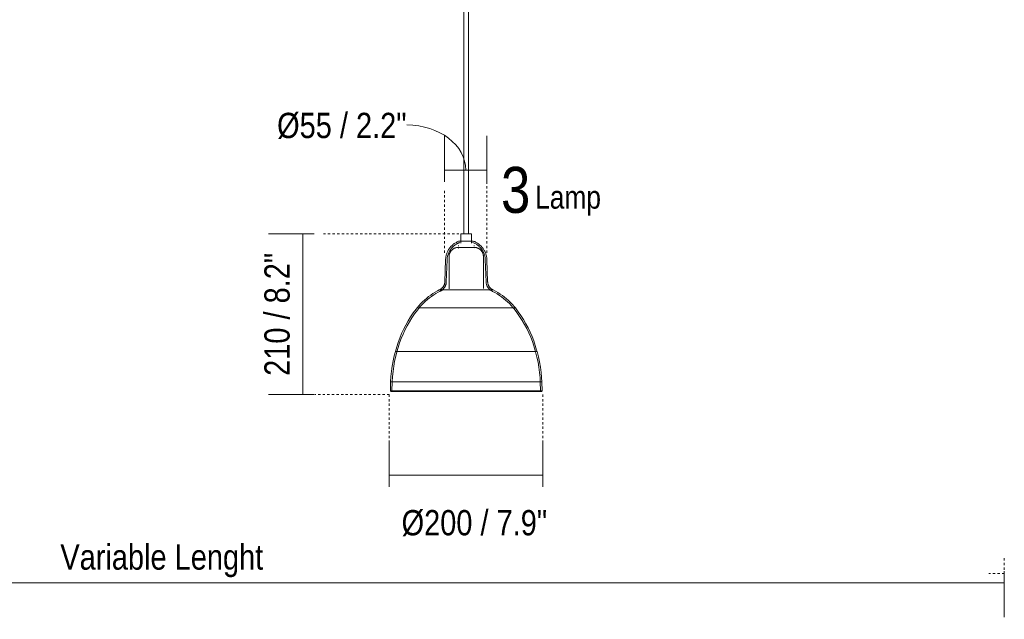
# Model space of a CAD drawing. Header units: millimetres. Extents: x 5395 to 9802, y 579 to 7363.
# Tile 2 of 8: x 6409 to 7694, y 579 to 1362. Entities that reach past the tile are written whole.
import ezdxf

# ---------------------------------------------------------------- set-up
doc = ezdxf.new("R2010")
doc.units = ezdxf.units.MM
doc.linetypes.add('Dash', pattern=[6, 3, -3])
for name, color, linetype, lineweight in [('Cotas', 7, 'Continuous', 9), ('Cotas-15', 7, 'Continuous', 9), ('Luminarias', 7, 'Continuous', 20), ('Notas de texto', 7, 'Continuous', 9)]:
    doc.layers.add(name, color=color, linetype=linetype, lineweight=lineweight)
doc.layers.add('Lighthing Fixture Dim Grey Dash', color=7, linetype='Dash', lineweight=9, true_color=0xd2d2d2)
doc.styles.add('Arial Narrow', font='ARIALN.TTF', dxfattribs={"height": 33})
doc.styles.add('Arial Narrow_1', font='ARIALN.TTF', dxfattribs={"height": 60})
doc.styles.add('Arial Narrow_2', font='ARIALN.TTF', dxfattribs={"height": 30})
doc.dimstyles.new('FARO_-_2_2mm_Arial_Narrow_mm_Inch_Left', dxfattribs={"dimscale": 304.8, "dimtxt": 33.773222, "dimasz": 0, "dimexe": 0.147638, "dimexo": 0.0625, "dimgap": 0.024606, "dimtad": 1, "dimdec": 0, "dimzin": 0, "dimdsep": 46, "dimtxsty": 'Arial Narrow', "dimblk1": 'NONE', "dimblk2": 'NONE', "dimsah": 1, "dimcen": 0.09, "dimadec": 0, "dimazin": 0, "dimtfac": 1, "dimtdec": 4, "dimtix": 1, "dimtmove": 0, "dimatfit": 3, "dimfxl": 0.049213, "dimfxlon": 1, "dimtvp": 1, "dimtolj": 1, "dimtzin": 0, "dimarcsym": 2})
doc.dimstyles.new('FARO_-_2_2mm_Arial_Narrow_mm_Inch_Right', dxfattribs={"dimscale": 304.8, "dimtxt": 33.773222, "dimasz": 0, "dimexe": 0.147638, "dimexo": 0.0625, "dimgap": 0.024606, "dimtad": 1, "dimdec": 0, "dimzin": 0, "dimdsep": 46, "dimtxsty": 'Arial Narrow', "dimblk1": 'NONE', "dimblk2": 'NONE', "dimsah": 1, "dimcen": 0.09, "dimadec": 0, "dimazin": 0, "dimtfac": 1, "dimtdec": 4, "dimtix": 1, "dimtmove": 1, "dimatfit": 3, "dimfxl": 0.049213, "dimfxlon": 1, "dimtvp": 1, "dimtolj": 1, "dimtzin": 0, "dimarcsym": 2})
doc.dimstyles.new('FARO_-_2_2mm_Arial_Narrow_mm_Inch_Right_1', dxfattribs={"dimscale": 304.8, "dimtxt": 33.773222, "dimasz": 0, "dimexe": 0.147638, "dimexo": 0.0625, "dimgap": 0.024606, "dimtad": 1, "dimdec": 0, "dimzin": 0, "dimdsep": 46, "dimtxsty": 'Arial Narrow', "dimblk1": 'NONE', "dimblk2": 'NONE', "dimsah": 1, "dimcen": 0.09, "dimadec": 0, "dimazin": 0, "dimtfac": 1, "dimtdec": 4, "dimtix": 1, "dimtmove": 2, "dimatfit": 3, "dimfxl": 0.049213, "dimfxlon": 1, "dimtvp": 1, "dimtolj": 1, "dimtzin": 0, "dimarcsym": 2})

# ---------------------------------------------------------------- blocks, each defined once
blk = doc.blocks.new('20046-3L - 62804-3L LANG Black pendant lamp 3L-846846-Alzado_PDF')
at = {"layer": 'Luminarias', "lineweight": 9}
for p, q in [((6988.8, 1979.8), (6988.8, 1082.5)), ((6994.8, 1082.5), (6994.8, 1983.8)), ((6984.8, 1082.5), (6984.8, 1070.5)), ((6989.6, 1082.5), (6984.8, 1082.5)), ((6998.6, 1082.5), (6989.6, 1082.5)), ((6998.8, 1070.5), (6998.8, 1082.5)), ((6981.6, 1067.7), (6981.6, 1066.7)), ((6983.1, 1071.3), (6983.2, 1070.8)), ((7000.3, 1070.8), (7000.5, 1071.3)), ((7002, 1066.6), (7002, 1067.7)), ((6981.6, 1064), (6981.4, 1064)), ((7002.2, 1064), (7002, 1064)), ((6964.8, 1048.8), (6963.8, 1020)), ((6966.8, 1048.7), (6965.8, 1020)), ((6969.3, 1052.9), (6969.3, 1011)), ((7014.3, 1011.2), (7014.3, 1052.9)), ((7017.7, 1020), (7016.7, 1048.7)), ((7019.7, 1020), (7018.7, 1048.8)), ((6956.6, 1009.4), (7025.3, 1009.4)), ((7025.3, 1009.4), (7027, 1009.4)), ((6927.9, 986.1), (7052.7, 986.1)), ((7052.7, 986.1), (7055.9, 986.1)), ((6899.3, 929), (7079.7, 929)), ((7079.7, 929), (7084.3, 929)), ((6893.1, 889.5), (6892.8, 877.9)), ((7085.6, 889.5), (6893.1, 889.5)), ((6895.1, 889.5), (6894.8, 877.8)), ((7090.5, 889.5), (7085.6, 889.5)), ((7088.8, 877.8), (7088.5, 889.5)), ((7090.8, 877.9), (7090.5, 889.5)), ((6892.8, 877.9), (7085.9, 877.9)), ((7085.9, 877.9), (7090.7, 877.9))]:
    blk.add_line(p, q, dxfattribs=at)
at = {"layer": 'Luminarias', "lineweight": 9, "flags": 128}
for points in [[(6964.8, 1048.8), (6964.9, 1049.9), (6965, 1051), (6965.1, 1052), (6965.3, 1053.1), (6965.5, 1054.2), (6965.8, 1055.2), (6966.1, 1056.2), (6966.5, 1057.3), (6966.9, 1058.3), (6967.3, 1059.3), (6967.8, 1060.2), (6968.3, 1061.2), (6968.8, 1062.1), (6969.4, 1063), (6970.1, 1063.9), (6970.7, 1064.8), (6971.4, 1065.6), (6972.1, 1066.4), (6972.9, 1067.2), (6973.7, 1067.9), (6974.5, 1068.6), (6975.3, 1069.3), (6976.2, 1069.9), (6977.1, 1070.5), (6978, 1071.1), (6978.9, 1071.6), (6979.9, 1072.1), (6980.9, 1072.6), (6981.9, 1073), (6982.6, 1073.3)], [(6966.8, 1048.7), (6966.9, 1049.7), (6967, 1050.7), (6967.1, 1051.7), (6967.3, 1052.7), (6967.5, 1053.7), (6967.7, 1054.7), (6968, 1055.6), (6968.3, 1056.6), (6968.7, 1057.5), (6969.1, 1058.4), (6969.6, 1059.3), (6970, 1060.2), (6970.5, 1061.1), (6971.1, 1061.9), (6971.7, 1062.7), (6972.3, 1063.5), (6972.9, 1064.3), (6973.6, 1065), (6974.3, 1065.7), (6975, 1066.4), (6975.8, 1067.1), (6976.5, 1067.7), (6977.3, 1068.3), (6978.2, 1068.9), (6979, 1069.4), (6979.9, 1069.9), (6980.8, 1070.3), (6981.7, 1070.8), (6982.6, 1071.1), (6983.1, 1071.3)], [(6982.6, 1073.3), (6982.7, 1073.3), (6982.7, 1073.3), (6982.7, 1073.3), (6982.8, 1073.3), (6982.8, 1073.3), (6982.9, 1073.3), (6982.9, 1073.3), (6983, 1073.3), (6983, 1073.3)], [(7000.1, 1073.3), (7000, 1073.3), (6999.9, 1073.3), (6999.7, 1073.3), (6999.6, 1073.3), (6999.4, 1073.3), (6999.2, 1073.3), (6999.1, 1073.3), (6998.8, 1073.3), (6998.6, 1073.3), (6998.4, 1073.3), (6998.2, 1073.3), (6997.9, 1073.3), (6997.7, 1073.3), (6997.4, 1073.3), (6997.1, 1073.3), (6996.8, 1073.3), (6996.6, 1073.3), (6996.3, 1073.3), (6995.9, 1073.3), (6995.6, 1073.3), (6995.3, 1073.3), (6995, 1073.3), (6994.7, 1073.3), (6994.3, 1073.3), (6994, 1073.3), (6993.6, 1073.3), (6993.3, 1073.3), (6993, 1073.3), (6992.6, 1073.3), (6992.3, 1073.3), (6991.9, 1073.3), (6991.6, 1073.3), (6991.2, 1073.3), (6990.9, 1073.3), (6990.5, 1073.3), (6990.2, 1073.3), (6989.8, 1073.3), (6989.5, 1073.3), (6989.1, 1073.3), (6988.8, 1073.3), (6988.5, 1073.3), (6988.1, 1073.3), (6987.8, 1073.3), (6987.5, 1073.3), (6987.2, 1073.3), (6986.9, 1073.3), (6986.6, 1073.3), (6986.3, 1073.3), (6986.1, 1073.3), (6985.8, 1073.3), (6985.6, 1073.3), (6985.3, 1073.3), (6985.1, 1073.3), (6984.9, 1073.3), (6984.6, 1073.3), (6984.4, 1073.3), (6984.3, 1073.3), (6984.1, 1073.3), (6983.9, 1073.3), (6983.8, 1073.3), (6983.6, 1073.3), (6983.5, 1073.3), (6983.4, 1073.3), (6983.3, 1073.3), (6983.2, 1073.3), (6983.1, 1073.3), (6983.1, 1073.3), (6983, 1073.3), (6983, 1073.3), (6983, 1073.3), (6983, 1073.3)], [(6983, 1073.3), (6983, 1073.3), (6983, 1073.3), (6983, 1073.3), (6983.1, 1073.3), (6983.2, 1073.3), (6983.2, 1073.3), (6983.3, 1073.3), (6983.4, 1073.3)], [(6983.4, 1073.3), (6983.5, 1073.3), (6983.7, 1073.3), (6983.8, 1073.3), (6984, 1073.3), (6984.1, 1073.3), (6984.3, 1073.3), (6984.5, 1073.3)], [(6998.3, 1073.3), (6998.5, 1073.3), (6998.8, 1073.3), (6999, 1073.3), (6999.2, 1073.3), (6999.4, 1073.3), (6999.5, 1073.3), (6999.7, 1073.3), (6999.8, 1073.3), (7000, 1073.3), (7000.1, 1073.3), (7000.2, 1073.3), (7000.3, 1073.3), (7000.4, 1073.3), (7000.4, 1073.3), (7000.5, 1073.3), (7000.5, 1073.3), (7000.6, 1073.3), (7000.6, 1073.3), (7000.6, 1073.3)], [(7000.6, 1073.3), (7000.6, 1073.3), (7000.5, 1073.3), (7000.5, 1073.3), (7000.5, 1073.3), (7000.4, 1073.3), (7000.3, 1073.3), (7000.2, 1073.3), (7000.1, 1073.3)], [(7000.5, 1071.3), (7001.4, 1070.9), (7002.3, 1070.5), (7003.2, 1070.1), (7004.1, 1069.6), (7005, 1069.1), (7005.8, 1068.6), (7006.6, 1068), (7007.4, 1067.4), (7008.2, 1066.7), (7008.9, 1066.1), (7009.6, 1065.4), (7010.3, 1064.6), (7011, 1063.9), (7011.6, 1063.1), (7012.2, 1062.3), (7012.8, 1061.5), (7013.3, 1060.6), (7013.8, 1059.7), (7014.2, 1058.8), (7014.6, 1057.9), (7015, 1057), (7015.4, 1056.1), (7015.7, 1055.1), (7016, 1054.2), (7016.2, 1053.2), (7016.4, 1052.2), (7016.5, 1051.2), (7016.6, 1050.2), (7016.7, 1049.2), (7016.7, 1048.7)], [(7000.6, 1073.3), (7000.6, 1073.3), (7000.6, 1073.3), (7000.7, 1073.3), (7000.7, 1073.3), (7000.8, 1073.3), (7000.8, 1073.3), (7000.9, 1073.3), (7000.9, 1073.3), (7000.9, 1073.3)], [(7000.9, 1073.3), (7001.9, 1072.9), (7002.9, 1072.5), (7003.9, 1072), (7004.8, 1071.5), (7005.8, 1071), (7006.7, 1070.4), (7007.6, 1069.8), (7008.4, 1069.1), (7009.3, 1068.4), (7010.1, 1067.7), (7010.9, 1067), (7011.6, 1066.2), (7012.3, 1065.4), (7013, 1064.5), (7013.7, 1063.7), (7014.3, 1062.8), (7014.9, 1061.9), (7015.4, 1060.9), (7015.9, 1060), (7016.4, 1059), (7016.8, 1058), (7017.2, 1057), (7017.5, 1056), (7017.8, 1054.9), (7018.1, 1053.9), (7018.3, 1052.8), (7018.5, 1051.8), (7018.6, 1050.7), (7018.7, 1049.6), (7018.7, 1048.8)], [(6969.3, 1052.9), (6969.3, 1053.4), (6969.3, 1053.9), (6969.4, 1054.3), (6969.4, 1054.8), (6969.5, 1055.3), (6969.6, 1055.8), (6969.7, 1056.2), (6969.9, 1056.7), (6970, 1057.2), (6970.2, 1057.6), (6970.4, 1058), (6970.6, 1058.5), (6970.9, 1058.9), (6971.1, 1059.3), (6971.4, 1059.7), (6971.7, 1060.1), (6972, 1060.5), (6972.3, 1060.9), (6972.6, 1061.2), (6972.9, 1061.6), (6973.3, 1061.9), (6973.7, 1062.2), (6974, 1062.5), (6974.4, 1062.8), (6974.8, 1063.1), (6975.3, 1063.3), (6975.7, 1063.6), (6976.1, 1063.8), (6976.6, 1064), (6977, 1064.2), (6977.5, 1064.3), (6977.9, 1064.5), (6978.4, 1064.6), (6978.9, 1064.7), (6979.3, 1064.8), (6979.8, 1064.9), (6980.3, 1065), (6980.8, 1065), (6981.3, 1065), (6981.4, 1065)], [(6988.5, 1065), (6988.2, 1065), (6987.8, 1065), (6987.4, 1065), (6987, 1065), (6986.7, 1065), (6986.3, 1065), (6985.9, 1065), (6985.6, 1065), (6985.3, 1065), (6985, 1065), (6984.7, 1065), (6984.4, 1065), (6984.1, 1065), (6983.8, 1065), (6983.5, 1065), (6983.3, 1065), (6983.1, 1065), (6982.8, 1065), (6982.6, 1065), (6982.4, 1065), (6982.3, 1065), (6982.1, 1065), (6982, 1065), (6981.8, 1065), (6981.7, 1065), (6981.6, 1065), (6981.5, 1065), (6981.5, 1065), (6981.4, 1065), (6981.4, 1065), (6981.4, 1065), (6981.4, 1065)], [(6981.4, 1065), (6981.4, 1065), (6981.4, 1065), (6981.5, 1065), (6981.5, 1065), (6981.6, 1065), (6981.7, 1065), (6981.8, 1065), (6981.9, 1065), (6982.1, 1065), (6982.2, 1065), (6982.4, 1065), (6982.6, 1065), (6982.8, 1065), (6983, 1065), (6983.2, 1065), (6983.4, 1065), (6983.7, 1065), (6984, 1065)], [(7002.2, 1065), (7002.1, 1065), (7002.1, 1065), (7002.1, 1065), (7002, 1065), (7002, 1065), (7001.9, 1065), (7001.8, 1065), (7001.6, 1065), (7001.5, 1065), (7001.3, 1065), (7001.2, 1065), (7001, 1065), (7000.8, 1065), (7000.6, 1065), (7000.3, 1065), (7000.1, 1065), (6999.8, 1065), (6999.6, 1065), (6999.3, 1065), (6999, 1065), (6998.7, 1065), (6998.4, 1065), (6998.1, 1065), (6997.7, 1065), (6997.4, 1065), (6997, 1065), (6996.7, 1065), (6996.3, 1065), (6995.9, 1065), (6995.5, 1065), (6995.1, 1065), (6994.8, 1065), (6994.4, 1065), (6993.9, 1065), (6993.5, 1065), (6993.1, 1065), (6992.7, 1065), (6992.3, 1065), (6991.9, 1065), (6991.5, 1065), (6991.1, 1065), (6990.6, 1065), (6990.2, 1065), (6989.8, 1065), (6989.4, 1065), (6989, 1065), (6988.6, 1065), (6988.5, 1065)], [(6999.5, 1065), (6999.8, 1065), (7000, 1065), (7000.3, 1065), (7000.5, 1065), (7000.7, 1065), (7000.9, 1065), (7001.1, 1065), (7001.3, 1065), (7001.4, 1065), (7001.6, 1065), (7001.7, 1065), (7001.8, 1065), (7001.9, 1065), (7002, 1065), (7002.1, 1065), (7002.1, 1065), (7002.1, 1065), (7002.2, 1065), (7002.2, 1065)], [(7002.2, 1065), (7002.6, 1065), (7003.1, 1065), (7003.6, 1064.9), (7004.1, 1064.9), (7004.6, 1064.8), (7005, 1064.7), (7005.5, 1064.5), (7006, 1064.4), (7006.4, 1064.2), (7006.9, 1064), (7007.3, 1063.9), (7007.8, 1063.6), (7008.2, 1063.4), (7008.6, 1063.2), (7009, 1062.9), (7009.4, 1062.6), (7009.8, 1062.3), (7010.1, 1062), (7010.5, 1061.7), (7010.9, 1061.3), (7011.2, 1061), (7011.5, 1060.6), (7011.8, 1060.2), (7012.1, 1059.8), (7012.4, 1059.4), (7012.6, 1059), (7012.8, 1058.6), (7013.1, 1058.2), (7013.3, 1057.7), (7013.5, 1057.3), (7013.6, 1056.8), (7013.8, 1056.4), (7013.9, 1055.9), (7014, 1055.4), (7014.1, 1054.9), (7014.2, 1054.5), (7014.2, 1054), (7014.3, 1053.5), (7014.3, 1053), (7014.3, 1052.9)], [(6956.5, 1009.4), (6956.9, 1009.6), (6957.4, 1009.8), (6957.8, 1010), (6958.2, 1010.3), (6958.6, 1010.6), (6959, 1010.8), (6959.4, 1011.1), (6959.8, 1011.4), (6960.1, 1011.8), (6960.5, 1012.1), (6960.8, 1012.5), (6961.1, 1012.8), (6961.4, 1013.2), (6961.7, 1013.6), (6961.9, 1014), (6962.2, 1014.4), (6962.4, 1014.8), (6962.6, 1015.3), (6962.8, 1015.7), (6963, 1016.2), (6963.2, 1016.6), (6963.3, 1017.1), (6963.5, 1017.5), (6963.6, 1018), (6963.7, 1018.5), (6963.7, 1019), (6963.8, 1019.4), (6963.8, 1019.9), (6963.8, 1020)], [(6957.4, 1007.6), (6957.9, 1007.8), (6958.4, 1008.1), (6958.9, 1008.3), (6959.3, 1008.6), (6959.8, 1008.9), (6960.3, 1009.3), (6960.7, 1009.6), (6961.1, 1010), (6961.5, 1010.4), (6961.9, 1010.8), (6962.3, 1011.2), (6962.7, 1011.6), (6963, 1012.1), (6963.4, 1012.5), (6963.7, 1013), (6964, 1013.5), (6964.2, 1014), (6964.5, 1014.5), (6964.7, 1015), (6964.9, 1015.5), (6965.1, 1016), (6965.3, 1016.6), (6965.4, 1017.1), (6965.5, 1017.7), (6965.6, 1018.2), (6965.7, 1018.8), (6965.8, 1019.3), (6965.8, 1019.9), (6965.8, 1020)], [(7017.7, 1020), (7017.8, 1019.4), (7017.8, 1018.9), (7017.9, 1018.3), (7018, 1017.7), (7018.1, 1017.2), (7018.3, 1016.6), (7018.4, 1016.1), (7018.6, 1015.6), (7018.8, 1015.1), (7019, 1014.5), (7019.3, 1014), (7019.6, 1013.5), (7019.8, 1013.1), (7020.1, 1012.6), (7020.5, 1012.1), (7020.8, 1011.7), (7021.2, 1011.2), (7021.6, 1010.8), (7021.9, 1010.4), (7022.4, 1010), (7022.8, 1009.7), (7023.2, 1009.3), (7023.7, 1009), (7024.1, 1008.7), (7024.6, 1008.4), (7025.1, 1008.1), (7025.6, 1007.8), (7026.1, 1007.6), (7026.2, 1007.6)], [(7019.7, 1020), (7019.8, 1019.6), (7019.8, 1019.1), (7019.9, 1018.6), (7020, 1018.1), (7020.1, 1017.7), (7020.2, 1017.2), (7020.3, 1016.7), (7020.5, 1016.3), (7020.7, 1015.8), (7020.9, 1015.4), (7021.1, 1014.9), (7021.3, 1014.5), (7021.5, 1014.1), (7021.8, 1013.7), (7022.1, 1013.3), (7022.4, 1012.9), (7022.7, 1012.6), (7023, 1012.2), (7023.3, 1011.9), (7023.7, 1011.5), (7024.1, 1011.2), (7024.4, 1010.9), (7024.8, 1010.6), (7025.2, 1010.4), (7025.6, 1010.1), (7026.1, 1009.9), (7026.5, 1009.6), (7026.9, 1009.4), (7027, 1009.4)], [(6927.7, 986.1), (6929.9, 988.7), (6932.3, 991.3), (6934.7, 993.8), (6937.3, 996.2), (6939.9, 998.5), (6942.6, 1000.7), (6945.4, 1002.7), (6948.3, 1004.7), (6951.3, 1006.5), (6954.3, 1008.3), (6956.5, 1009.4)], [(6929.3, 984.8), (6931.4, 987.4), (6933.7, 990), (6936.1, 992.4), (6938.6, 994.7), (6941.2, 997), (6943.9, 999.1), (6946.6, 1001.1), (6949.4, 1003), (6952.3, 1004.8), (6955.3, 1006.5), (6957.4, 1007.6)], [(7026.2, 1007.6), (7029.2, 1006), (7032.2, 1004.3), (7035, 1002.4), (7037.8, 1000.5), (7040.6, 998.4), (7043.2, 996.3), (7045.7, 994), (7048.2, 991.6), (7050.6, 989.2), (7052.8, 986.6), (7054.3, 984.8)], [(7027, 1009.4), (7030.1, 1007.8), (7033.1, 1006), (7036.1, 1004.1), (7039, 1002.1), (7041.7, 1000), (7044.4, 997.8), (7047.1, 995.5), (7049.6, 993.1), (7052, 990.5), (7054.3, 987.9), (7055.9, 986.1)], [(6899.3, 929), (6901, 935), (6902.9, 940.9), (6905.1, 946.7), (6907.4, 952.4), (6910.1, 958), (6912.9, 963.6), (6916, 969), (6919.2, 974.2), (6922.7, 979.4), (6926.4, 984.4), (6927.7, 986.1)], [(6901.2, 928.5), (6902.9, 934.4), (6904.8, 940.2), (6906.9, 945.9), (6909.3, 951.6), (6911.8, 957.1), (6914.6, 962.6), (6917.7, 967.9), (6920.9, 973.1), (6924.3, 978.2), (6928, 983.1), (6929.3, 984.8)], [(7054.3, 984.8), (7058, 979.9), (7061.5, 974.9), (7064.8, 969.7), (7067.9, 964.4), (7070.8, 959), (7073.4, 953.5), (7075.9, 947.9), (7078.1, 942.2), (7080, 936.4), (7081.8, 930.5), (7082.3, 928.5)], [(7055.9, 986.1), (7059.6, 981.1), (7063.2, 976), (7066.5, 970.8), (7069.6, 965.4), (7072.5, 959.9), (7075.2, 954.3), (7077.7, 948.7), (7079.9, 942.9), (7081.9, 937), (7083.7, 931), (7084.3, 929)], [(6893.1, 889.5), (6893.5, 896.4), (6894.2, 903.3), (6895.1, 910.1), (6896.4, 916.9), (6897.9, 923.6), (6899.3, 929)], [(6895.1, 889.5), (6895.5, 896.3), (6896.2, 903.1), (6897.1, 909.8), (6898.3, 916.5), (6899.8, 923.2), (6901.2, 928.5)], [(7082.3, 928.5), (7084, 921.9), (7085.5, 915.2), (7086.6, 908.5), (7087.5, 901.7), (7088.2, 894.9), (7088.5, 889.5)], [(7084.3, 929), (7086, 922.3), (7087.4, 915.6), (7088.6, 908.8), (7089.5, 901.9), (7090.2, 895.1), (7090.5, 889.5)], [(6893.8, 876.9), (6893.8, 876.9), (6893.7, 876.9), (6893.7, 876.9), (6893.6, 876.9), (6893.6, 876.9), (6893.6, 876.9), (6893.5, 876.9), (6893.5, 876.9), (6893.4, 877), (6893.4, 877), (6893.4, 877), (6893.3, 877), (6893.3, 877), (6893.3, 877), (6893.2, 877.1), (6893.2, 877.1), (6893.2, 877.1), (6893.1, 877.1), (6893.1, 877.2), (6893.1, 877.2), (6893, 877.2), (6893, 877.3), (6893, 877.3), (6893, 877.3), (6893, 877.3), (6892.9, 877.4), (6892.9, 877.4), (6892.9, 877.5), (6892.9, 877.5), (6892.9, 877.5), (6892.8, 877.6), (6892.8, 877.6), (6892.8, 877.6), (6892.8, 877.7), (6892.8, 877.7), (6892.8, 877.8), (6892.8, 877.8), (6892.8, 877.8), (6892.8, 877.9), (6892.8, 877.9)], [(6898.6, 876.9), (6897.5, 876.9), (6896.5, 876.9), (6895.7, 876.9), (6895, 876.9), (6894.5, 876.9), (6894.1, 876.9), (6893.9, 876.9), (6893.8, 876.9)], [(6893.8, 876.9), (6893.9, 876.9), (6894.1, 876.9), (6894.5, 876.9), (6895, 876.9), (6895.7, 876.9), (6896.6, 876.9), (6897.6, 876.9), (6898.8, 876.9), (6900.1, 876.9), (6901.5, 876.9), (6903.1, 876.9), (6904.9, 876.9), (6906.7, 876.9), (6908.8, 876.9), (6910.9, 876.9), (6913.2, 876.9), (6915.6, 876.9), (6918.1, 876.9), (6920.8, 876.9), (6923.5, 876.9), (6926.4, 876.9), (6929.3, 876.9), (6932.4, 876.9), (6935.6, 876.9), (6938.8, 876.9), (6942.2, 876.9), (6945.6, 876.9), (6949.1, 876.9), (6952.6, 876.9), (6956.3, 876.9), (6960, 876.9), (6963.7, 876.9), (6967.5, 876.9), (6971.3, 876.9), (6975.1, 876.9), (6979, 876.9), (6982.9, 876.9), (6986.8, 876.9), (6990.7, 876.9), (6994.6, 876.9), (6998.5, 876.9), (7002.5, 876.9), (7006.3, 876.9), (7010.2, 876.9), (7014, 876.9), (7017.8, 876.9), (7021.6, 876.9), (7025.3, 876.9), (7029, 876.9), (7032.5, 876.9), (7036.1, 876.9), (7039.5, 876.9), (7042.9, 876.9), (7046.2, 876.9), (7049.4, 876.9), (7052.6, 876.9), (7055.6, 876.9), (7058.5, 876.9), (7061.3, 876.9), (7064, 876.9), (7066.6, 876.9), (7069.1, 876.9), (7071.4, 876.9), (7073.6, 876.9), (7075.7, 876.9), (7077.7, 876.9), (7079.5, 876.9), (7081.2, 876.9), (7082.7, 876.9), (7084.1, 876.9), (7084.9, 876.9)], [(7084.9, 876.9), (7086, 876.9), (7087, 876.9), (7087.9, 876.9), (7088.6, 876.9), (7089.1, 876.9), (7089.5, 876.9), (7089.7, 876.9), (7089.8, 876.9)], [(7089.8, 876.9), (7089.7, 876.9), (7089.4, 876.9), (7089.1, 876.9), (7088.5, 876.9), (7087.8, 876.9), (7086.9, 876.9), (7085.9, 876.9), (7084.9, 876.9)], [(7090.8, 877.9), (7090.8, 877.8), (7090.8, 877.8), (7090.7, 877.8), (7090.7, 877.7), (7090.7, 877.7), (7090.7, 877.6), (7090.7, 877.6), (7090.7, 877.6), (7090.7, 877.5), (7090.7, 877.5), (7090.7, 877.5), (7090.6, 877.4), (7090.6, 877.4), (7090.6, 877.4), (7090.6, 877.3), (7090.6, 877.3), (7090.5, 877.3), (7090.5, 877.2), (7090.5, 877.2), (7090.5, 877.2), (7090.4, 877.1), (7090.4, 877.1), (7090.4, 877.1), (7090.3, 877.1), (7090.3, 877), (7090.3, 877), (7090.2, 877), (7090.2, 877), (7090.2, 877), (7090.1, 877), (7090.1, 876.9), (7090, 876.9), (7090, 876.9), (7090, 876.9), (7089.9, 876.9), (7089.9, 876.9), (7089.8, 876.9), (7089.8, 876.9), (7089.8, 876.9), (7089.8, 876.9)]]:
    blk.add_lwpolyline(points, dxfattribs=at)
blk = doc.blocks.new('DIMBLOCK1-Alzado_PDF')
at = {"layer": 'Cotas-15', "color": 251, "true_color": 0x5b5b5b}
for p, q in [((5494.1, 642.2), (5494.1, 582.2)), ((5494.1, 627.2), (5494.1, 642.2)), ((7694.1, 642.2), (7694.1, 582.2)), ((7694.1, 627.2), (7694.1, 642.2)), ((5494.1, 627.2), (7694.1, 627.2))]:
    blk.add_line(p, q, dxfattribs=at)
at = {"layer": 'Cotas-15', "color": 0, "insert": (6462, 677.3), "char_height": 33, "width": 317.147, "attachment_point": 1, "line_spacing_factor": 0.974696, "style": 'Arial Narrow'}
blk.add_mtext('Variable Lenght', dxfattribs=at)
blk = doc.blocks.new('_None')
blk = doc.blocks.new('DIMBLOCK3-Alzado_PDF')
at = {"layer": 'Cotas-15', "color": 251, "true_color": 0x5b5b5b}
for p, q in [((6963.6, 1150.8), (6963.6, 1210.8)), ((7018.8, 1150.8), (7018.8, 1210.8)), ((6963.6, 1165.8), (7018.8, 1165.8)), ((6963.6, 1165.8), (6963.6, 1150.8)), ((7018.8, 1165.8), (7018.8, 1150.8))]:
    blk.add_line(p, q, dxfattribs=at)
blk.add_ellipse((6914.3, 1165.8), major_axis=(76.9, 0), ratio=0.767593, start_param=0, end_param=1.570796, dxfattribs=at)
at = {"layer": 'Cotas-15', "color": 0, "insert": (6744.9, 1240.7), "char_height": 33, "width": 203.283, "attachment_point": 1, "line_spacing_factor": 0.974696, "style": 'Arial Narrow'}
blk.add_mtext('Ø55 / 2.2"', dxfattribs=at)
blk = doc.blocks.new('DIMBLOCK4-Alzado_PDF')
at = {"layer": 'Cotas-15', "color": 251, "true_color": 0x5b5b5b}
for p, q in [((6891.4, 767.4), (6891.4, 812.5)), ((7091.8, 767.4), (7091.8, 812.5)), ((6891.4, 767.5), (7091.8, 767.5)), ((6891.4, 767.5), (6891.4, 752.5)), ((7091.8, 767.5), (7091.8, 752.5))]:
    blk.add_line(p, q, dxfattribs=at)
at = {"layer": 'Cotas-15', "color": 0, "insert": (6907.4, 722.1), "char_height": 33, "width": 228.371, "attachment_point": 1, "line_spacing_factor": 0.974696, "style": 'Arial Narrow'}
blk.add_mtext('Ø200 / 7.9"', dxfattribs=at)
blk = doc.blocks.new('DIMBLOCK5-Alzado_PDF')
at = {"layer": 'Cotas-15', "color": 251, "true_color": 0x5b5b5b}
for p, q in [((6793.5, 1082.5), (6733.5, 1082.5)), ((6778.5, 1082.5), (6778.5, 873)), ((6778.5, 1082.5), (6793.5, 1082.5)), ((6793.5, 873), (6733.5, 873)), ((6778.5, 873), (6793.5, 873))]:
    blk.add_line(p, q, dxfattribs=at)
at = {"layer": 'Cotas-15', "color": 0, "insert": (6728.3, 897.3), "char_height": 33, "width": 192.99, "attachment_point": 1, "rotation": 90, "line_spacing_factor": 0.974696, "style": 'Arial Narrow'}
blk.add_mtext('210 / 8.2"', dxfattribs=at)

msp = doc.modelspace()

# ---------------------------------------------------------------- linework, layer by layer
at = {"layer": 'Lighthing Fixture Dim Grey Dash'}
for p, q in [((7018.8, 1058), (7018.8, 1154.5)), ((6963.6, 1058), (6963.6, 1139.5)), ((6805.3, 1082.5), (6985.3, 1082.5)), ((6891.4, 873), (6794.3, 873)), ((6891.4, 873), (6891.4, 753)), ((7091.8, 873), (7091.8, 753)), ((7694.1, 659.2), (7694.1, 639.2)), ((7694.1, 639.2), (7674.1, 639.2))]:
    msp.add_line(p, q, dxfattribs=at)

# ---------------------------------------------------------------- block references
at = {"layer": 'Luminarias', "lineweight": 9}
msp.add_blockref('20046-3L - 62804-3L LANG Black pendant lamp 3L-846846-Alzado_PDF', (0, 0), dxfattribs=at)

# ---------------------------------------------------------------- texts
at = {"layer": 'Notas de texto', "insert": (7037.2, 1170.1), "char_height": 60, "width": 46.899, "attachment_point": 1, "style": 'Arial Narrow_1'}
msp.add_mtext('3', dxfattribs=at)
at = {"layer": 'Notas de texto', "color": 251, "true_color": 0x5b5b5b, "insert": (7081.7, 1145.6), "char_height": 30, "width": 107.025, "attachment_point": 1, "style": 'Arial Narrow_2'}
msp.add_mtext('Lamp', dxfattribs=at)

# ---------------------------------------------------------------- dimensions: what is measured, and where the dimension line sits
at = {"layer": 'Cotas', "color": 251, "true_color": 0x5b5b5b}
for base, p1, p2, dimstyle, override, picture, middle in [((7018.8, 1165.8), (6963.6, 1150.8), (7018.8, 1150.8), 'FARO_-_2_2mm_Arial_Narrow_mm_Inch_Right', {"dimpost": '<>', "dimfxl": 55.25}, 'DIMBLOCK3-Alzado_PDF', (6846.5, 1218.7)), ((7091.8, 767.5), (6891.4, 752.5), (7091.8, 752.5), 'FARO_-_2_2mm_Arial_Narrow_mm_Inch_Right_1', {"dimpost": '<>', "dimfxl": 200.461049}, 'DIMBLOCK4-Alzado_PDF', (7021.5, 700.1))]:
    dim = msp.add_linear_dim(base=base, p1=p1, p2=p2, text='Ø<>', dimstyle=dimstyle, override=override, dxfattribs=at)
    dim.commit()
    dim.dimension.update_dxf_attribs({"geometry": picture, "text_midpoint": middle, "dimtype": 160})
dim = msp.add_linear_dim(base=(6778.465, 872.9961), p1=(6793.465, 1082.5004), p2=(6793.465, 872.9961), angle=90, dimstyle='FARO_-_2_2mm_Arial_Narrow_mm_Inch_Left', override={"dimpost": '<>', "dimfxl": 209.504278}, dxfattribs=at)
dim.commit()
dim.dimension.update_dxf_attribs({"geometry": 'DIMBLOCK5-Alzado_PDF', "text_midpoint": (6749.6028, 977.7482)})
dim = msp.add_linear_dim(base=(7694.1, 627.2), p1=(5494.1, 642.2), p2=(7694.1, 642.2), text='Variable Lenght', dimstyle='FARO_-_2_2mm_Arial_Narrow_mm_Inch_Left', override={"dimpost": '<>', "dimfxl": 2200.000497}, dxfattribs=at)
dim.commit()
dim.dimension.update_dxf_attribs({"geometry": 'DIMBLOCK1-Alzado_PDF', "text_midpoint": (6594.1, 656)})

doc.saveas('drawing.dxf')
